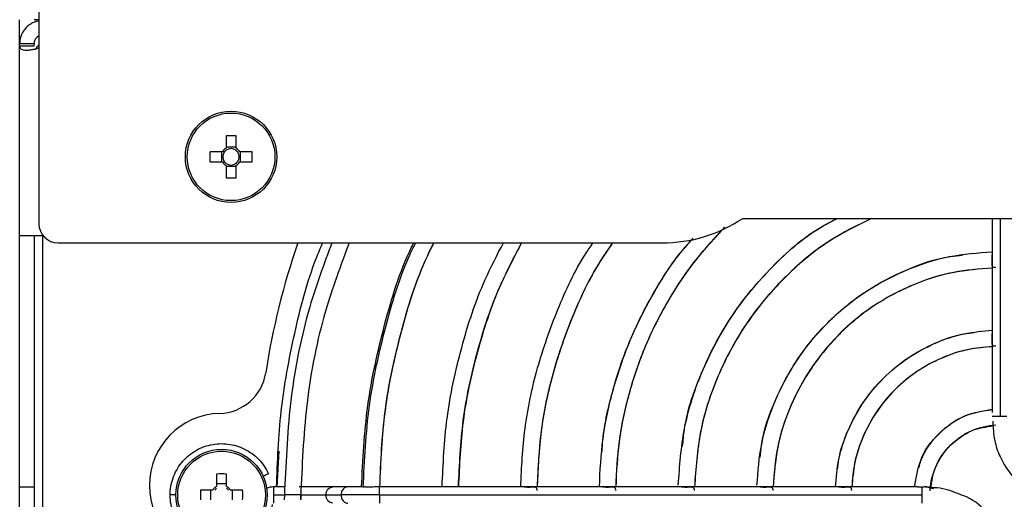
# Model space of a CAD drawing. Header units: millimetres. Extents: x 155400 to 158181, y 110534 to 115156.
# Tile 14 of 121: x 156849 to 156951, y 111590 to 111640. Entities that reach past the tile are written whole.
import ezdxf

# ---------------------------------------------------------------- set-up
doc = ezdxf.new("R2010")
doc.units = ezdxf.units.MM

msp = doc.modelspace()

# ---------------------------------------------------------------- linework, layer by layer
at = {"color": 7, "linetype": 'Continuous', "lineweight": 25}
for p, q in [((156850.57, 111843.74), (156850.57, 111618.74)), ((156848.57, 111637.53), (156848.57, 111639.97)), ((156850.57, 111639.98), (156850.07, 111639.98)), ((156848.57, 111637.49), (156850.07, 111637.49)), ((156848.57, 111637.26), (156848.57, 111637.49)), ((156848.57, 111617.49), (156848.57, 111637.26)), ((156848.57, 111637.26), (156850.07, 111637.26)), ((156850.07, 111637.26), (156850.07, 111637.49)), ((156870.05, 111627.89), (156870.05, 111626.6)), ((156871.08, 111626.6), (156871.08, 111627.89)), ((156869.66, 111626.22), (156868.37, 111626.22)), ((156869.58, 111626.22), (156869.58, 111625.19)), ((156871.08, 111626.69), (156870.05, 111626.69)), ((156872.75, 111626.22), (156871.46, 111626.22)), ((156871.54, 111625.19), (156871.54, 111626.22)), ((156868.37, 111625.19), (156869.66, 111625.19)), ((156870.05, 111624.8), (156870.05, 111623.51)), ((156871.08, 111623.51), (156871.08, 111624.8)), ((156871.46, 111625.19), (156872.75, 111625.19)), ((156870.05, 111624.72), (156871.08, 111624.72)), ((156923.79, 111619.29), (157217.36, 111619.29)), ((156949.72, 111619.29), (156949.72, 111607.29)), ((156950.57, 111619.29), (156950.57, 111598.66)), ((156850.97, 111617.49), (156848.57, 111617.49)), ((156848.57, 111591.33), (156848.57, 111617.49)), ((156850.07, 111617.49), (156850.07, 111591.33)), ((156850.97, 111617.54), (156850.97, 111617.49)), ((156851.01, 111617.49), (156850.97, 111617.49)), ((156850.97, 111555.39), (156850.97, 111617.49)), ((156852.57, 111616.74), (156915.41, 111616.74)), ((156949.72, 111607.29), (156949.72, 111599.09)), ((156875.52, 111595.04), (156875.32, 111591.33)), ((156869.05, 111592.67), (156869.05, 111591.39)), ((156870.08, 111591.39), (156870.08, 111592.67)), ((156848.57, 111591.33), (156850.07, 111591.33)), ((156848.57, 111587.49), (156848.57, 111591.33)), ((156850.07, 111591.33), (156850.07, 111587.49)), ((156868.67, 111591), (156867.38, 111591)), ((156868.42, 111591), (156868.42, 111589.97)), ((156870.08, 111591.64), (156869.05, 111591.64)), ((156871.76, 111591), (156870.47, 111591)), ((156870.72, 111589.97), (156870.72, 111591)), ((156876.15, 111591.33), (156874.98, 111591.33)), ((156881.13, 111591.33), (156877.63, 111591.33)), ((156882.7, 111591.33), (156881.13, 111591.33)), ((156883.41, 111591.33), (156882.7, 111591.33)), ((156883.95, 111591.33), (156883.41, 111591.33)), ((156884.1, 111591.33), (156883.95, 111591.33)), ((156886, 111591.33), (156885.69, 111591.33)), ((156892.86, 111591.33), (156886, 111591.33)), ((156901.04, 111591.33), (156892.86, 111591.33)), ((156909.22, 111591.33), (156901.04, 111591.33)), ((156917.4, 111591.33), (156909.22, 111591.33)), ((156925.58, 111591.33), (156917.4, 111591.33)), ((156933.77, 111591.33), (156925.58, 111591.33)), ((156941.97, 111591.33), (156933.77, 111591.33)), ((156943.11, 111591.3), (156943.61, 111591.18)), ((156874.98, 111590.49), (156876.14, 111590.49)), ((156877.81, 111590.49), (156877.82, 111590.49)), ((156880.44, 111590.49), (156882.01, 111590.49)), ((156886, 111590.49), (156942.4, 111590.49))]:
    msp.add_line(p, q, dxfattribs=at)
for centre, radius in [((156870.56, 111625.7), 4.75), ((156870.56, 111625.7), 4.56), ((156869.57, 111590.49), 4.75), ((156869.57, 111590.49), 4.56)]:
    msp.add_circle(centre, radius, dxfattribs=at)
for centre, radius, start, end in [((156870.56, 111610.29), 17.61, 88.3239, 91.6761), ((156885.97, 111625.7), 17.61, 178.3239, 181.6761), ((156870.56, 111625.7), 1.04, 119.7494, 150.2506), ((156870.56, 111625.7), 0.851, 142.7589, 217.2411), ((156870.56, 111625.7), 0.851, 127.2411, 142.7589), ((156870.56, 111625.7), 0.851, 52.7589, 127.2411), ((156870.56, 111625.7), 1.04, 29.7494, 60.2506), ((156870.56, 111625.7), 0.851, 37.2411, 52.7589), ((156870.56, 111625.7), 0.851, 322.7589, 37.2411), ((156855.15, 111625.7), 17.61, 358.3239, 1.6761), ((156870.56, 111625.7), 1.04, 209.7494, 240.2506), ((156870.56, 111625.7), 0.851, 217.2411, 232.7589), ((156870.56, 111625.7), 0.851, 232.7589, 307.2411), ((156870.56, 111625.7), 1.04, 299.7494, 330.2506), ((156870.56, 111625.7), 0.851, 307.2411, 322.7589), ((156870.56, 111641.11), 17.61, 268.3239, 271.6761), ((156852.57, 111618.74), 2, 180, 270), ((156915.41, 111631.74), 15, 270, 303.9441), ((156950.57, 111591.49), 77.3, 160.9345, 171.2673), ((156869.23, 111603.98), 5, 271.5858, 351.2673), ((156869.57, 111591.49), 7.5, 91.5858, 268.4142), ((156869.57, 111575.07), 17.61, 88.3239, 91.6761), ((156884.98, 111590.49), 17.61, 178.3239, 181.6761), ((156869.57, 111590.49), 1.04, 119.7494, 150.2506), ((156869.57, 111590.49), 0.875, 126.0664, 143.9336), ((156869.57, 111590.49), 1.04, 29.7494, 60.2506), ((156869.57, 111590.49), 0.875, 36.0664, 53.9336), ((156854.16, 111590.49), 17.61, 358.3239, 1.6761)]:
    msp.add_arc(centre, radius, start, end, dxfattribs=at)
for points, knots in [([(156850.57, 111639.84), (156850.54, 111639.84), (156850.36, 111639.82), (156850.03, 111639.7), (156849.62, 111639.49), (156849.28, 111639.2), (156848.98, 111638.85), (156848.76, 111638.45), (156848.6, 111637.98), (156848.58, 111637.65), (156848.57, 111637.49)], [0, 0, 0, 0, 0.029082, 0.173281, 0.307815, 0.434885, 0.559657, 0.694232, 0.840518, 1, 1, 1, 1]), ([(156850.57, 111638.29), (156850.54, 111638.27), (156850.48, 111638.24), (156850.4, 111638.18), (156850.32, 111638.11), (156850.22, 111637.99), (156850.14, 111637.84), (156850.08, 111637.66), (156850.08, 111637.55), (156850.07, 111637.49)], [0, 0, 0, 0, 0.114781, 0.186955, 0.255422, 0.393346, 0.557098, 0.757349, 1, 1, 1, 1]), ([(156850.57, 111637.06), (156850.44, 111637.01), (156850.18, 111636.91), (156849.78, 111636.82), (156849.42, 111636.78), (156849.1, 111636.78), (156848.85, 111636.83), (156848.63, 111636.95), (156848.6, 111637.14), (156848.57, 111637.26)], [0, 0, 0, 0, 0.1223286, 0.2491478, 0.3775005, 0.5073791, 0.6354264, 0.7619878, 1, 1, 1, 1]), ([(156850.57, 111637.33), (156850.48, 111637.25), (156850.31, 111637.12), (156850.23, 111636.92), (156850.2, 111636.83)], [0, 0, 0, 0, 0.560052, 1, 1, 1, 1]), ([(156917.08, 111591.51), (156917.22, 111593.48), (156917.51, 111597.61), (156919.49, 111603.63), (156922.55, 111609.36), (156926.72, 111614.32), (156930.49, 111617.68), (156933.01, 111618.98), (156933.62, 111619.29)], [0, 0, 0, 0, 0.175115, 0.366288, 0.557461, 0.748633, 0.939806, 1, 1, 1, 1]), ([(156917.53, 111595.56), (156917.58, 111596.14), (156917.82, 111598.87), (156919.5, 111603.55), (156922.52, 111609.33), (156926.73, 111614.31), (156930.51, 111617.69), (156933.03, 111618.99), (156933.62, 111619.29)], [0, 0, 0, 0, 0.058082, 0.276696, 0.495309, 0.713923, 0.932537, 1, 1, 1, 1]), ([(156937.17, 111619.29), (156935.67, 111618.55), (156932.34, 111616.9), (156927.92, 111613.13), (156923.98, 111608.4), (156921.07, 111602.98), (156919.18, 111597.22), (156918.9, 111593.25), (156918.76, 111591.33)], [0, 0, 0, 0, 0.141801, 0.31554, 0.48928, 0.663019, 0.836758, 1, 1, 1, 1]), ([(156937.17, 111619.29), (156935.68, 111618.56), (156932.35, 111616.91), (156927.91, 111613.14), (156923.95, 111608.38), (156921.03, 111602.91), (156919.16, 111597.16), (156918.9, 111593.22), (156918.77, 111591.33)], [0, 0, 0, 0, 0.140839, 0.315591, 0.490343, 0.665095, 0.839847, 1, 1, 1, 1]), ([(156921.9, 111618.38), (156920.85, 111617.25), (156918.64, 111614.86), (156915.89, 111610.69), (156913.57, 111606.07), (156911.89, 111601.19), (156910.81, 111596.25), (156910.65, 111592.93), (156910.57, 111591.33)], [0, 0, 0, 0, 0.1533708, 0.3251542, 0.4969376, 0.668721, 0.8405044, 1, 1, 1, 1]), ([(156921.89, 111618.38), (156920.84, 111617.25), (156918.62, 111614.84), (156915.86, 111610.65), (156913.54, 111606.01), (156911.86, 111601.1), (156910.8, 111596.18), (156910.64, 111592.89), (156910.57, 111591.33)], [0, 0, 0, 0, 0.153928, 0.3265623, 0.4991967, 0.671831, 0.8444653, 1, 1, 1, 1]), ([(156875.29, 111591.33), (156875.39, 111593.97), (156875.6, 111599.34), (156877.09, 111607.31), (156878.58, 111613.18), (156879.86, 111616.22), (156880.08, 111616.74)], [0, 0, 0, 0, 0.303895, 0.619447, 0.935, 1, 1, 1, 1]), ([(156881.04, 111616.74), (156880.22, 111614.53), (156878.3, 111609.3), (156876.57, 111600.62), (156876.28, 111594.19), (156876.13, 111590.97)], [0, 0, 0, 0, 0.2674815, 0.6337408, 1, 1, 1, 1]), ([(156882.83, 111616.74), (156881.96, 111614.38), (156880, 111609.08), (156878.26, 111600.4), (156877.97, 111594.11), (156877.83, 111590.97)], [0, 0, 0, 0, 0.28502, 0.64251, 1, 1, 1, 1]), ([(156884.13, 111591.29), (156884.27, 111594.14), (156884.54, 111599.85), (156886.44, 111608.21), (156888.13, 111613.89), (156889.49, 111616.58), (156889.57, 111616.74)], [0, 0, 0, 0, 0.326782, 0.653907, 0.980677, 1, 1, 1, 1]), ([(156884.31, 111591.28), (156884.44, 111594.13), (156884.71, 111599.83), (156886.6, 111608.17), (156888.3, 111613.85), (156889.67, 111616.56), (156889.76, 111616.74)], [0, 0, 0, 0, 0.325919, 0.651839, 0.977758, 1, 1, 1, 1]), ([(156886.03, 111591.32), (156886.15, 111593.99), (156886.39, 111599.46), (156888.18, 111607.53), (156889.96, 111613.37), (156891.44, 111616.3), (156891.66, 111616.74)], [0, 0, 0, 0, 0.305681, 0.624798, 0.943915, 1, 1, 1, 1]), ([(156886.03, 111591.32), (156886.14, 111593.95), (156886.37, 111599.39), (156888.15, 111607.44), (156889.93, 111613.32), (156891.43, 111616.28), (156891.66, 111616.74)], [0, 0, 0, 0, 0.30116, 0.62117, 0.94118, 1, 1, 1, 1]), ([(156892.51, 111591.33), (156892.62, 111593.72), (156892.84, 111598.61), (156894.43, 111605.86), (156896.41, 111612), (156898.23, 111615.48), (156898.88, 111616.74)], [0, 0, 0, 0, 0.270558, 0.555071, 0.839584, 1, 1, 1, 1]), ([(156894.21, 111591.33), (156894.32, 111593.65), (156894.53, 111598.39), (156896.07, 111605.42), (156898.1, 111611.65), (156900.01, 111615.27), (156900.78, 111616.74)], [0, 0, 0, 0, 0.261552, 0.537027, 0.812503, 1, 1, 1, 1]), ([(156900.77, 111616.74), (156899.99, 111615.25), (156898.07, 111611.6), (156896.04, 111605.33), (156894.52, 111598.32), (156894.31, 111593.61), (156894.21, 111591.33)], [0, 0, 0, 0, 0.1901451, 0.4665549, 0.7429648, 1, 1, 1, 1]), ([(156900.69, 111591.33), (156900.78, 111593.36), (156900.99, 111597.54), (156902.31, 111603.76), (156904.46, 111609.84), (156906.46, 111614.2), (156907.94, 111616.35), (156908.2, 111616.74)], [0, 0, 0, 0, 0.22674, 0.467235, 0.707729, 0.948223, 1, 1, 1, 1]), ([(156910.24, 111616.74), (156909.78, 111616.07), (156908.14, 111613.71), (156906.02, 111609.19), (156903.96, 111603.31), (156902.68, 111597.32), (156902.48, 111593.29), (156902.39, 111591.33)], [0, 0, 0, 0, 0.089516, 0.320558, 0.551601, 0.782643, 1, 1, 1, 1]), ([(156910.24, 111616.74), (156909.77, 111616.06), (156908.12, 111613.67), (156905.99, 111609.13), (156903.93, 111603.22), (156902.66, 111597.24), (156902.48, 111593.25), (156902.39, 111591.33)], [0, 0, 0, 0, 0.091242, 0.3231919, 0.5551418, 0.7870918, 1, 1, 1, 1]), ([(156908.87, 111591.33), (156908.95, 111593.01), (156909.12, 111596.47), (156910.24, 111601.63), (156911.99, 111606.73), (156914.43, 111611.53), (156916.67, 111615.06), (156918.25, 111616.81), (156918.63, 111617.23)], [0, 0, 0, 0, 0.177532, 0.368135, 0.558737, 0.74934, 0.939942, 1, 1, 1, 1]), ([(156909.15, 111595.01), (156909.17, 111595.41), (156909.31, 111597.61), (156910.25, 111601.53), (156911.96, 111606.66), (156914.41, 111611.49), (156916.66, 111615.04), (156918.25, 111616.81), (156918.64, 111617.23)], [0, 0, 0, 0, 0.049088, 0.269248, 0.489409, 0.709569, 0.92973, 1, 1, 1, 1]), ([(156925.26, 111591.51), (156925.37, 111592.94), (156925.6, 111596), (156927.09, 111600.48), (156929.4, 111604.77), (156932.52, 111608.54), (156936.28, 111611.66), (156940.58, 111613.97), (156945.11, 111615.47), (156948.23, 111615.71), (156949.72, 111615.82)], [0, 0, 0, 0, 0.11369, 0.2417, 0.36971, 0.49772, 0.62573, 0.75374, 0.88175, 1, 1, 1, 1]), ([(156925.59, 111594.41), (156925.63, 111594.84), (156925.82, 111596.89), (156927.09, 111600.41), (156929.38, 111604.75), (156932.52, 111608.54), (156936.31, 111611.68), (156940.65, 111613.97), (156944.17, 111615.24), (156946.22, 111615.43), (156946.65, 111615.47)], [0, 0, 0, 0, 0.040148, 0.193432, 0.346716, 0.5, 0.653284, 0.806568, 0.959852, 1, 1, 1, 1]), ([(156950.09, 111614.16), (156950.04, 111614.16), (156949.95, 111614.16), (156949.84, 111614.19), (156949.77, 111614.25), (156949.73, 111614.35), (156949.72, 111614.49), (156949.73, 111614.66), (156949.73, 111614.84), (156949.74, 111615.01), (156949.73, 111615.17), (156949.73, 111615.34), (156949.73, 111615.44), (156949.73, 111615.48)], [0, 0, 0, 0, 0.092756, 0.182571, 0.274218, 0.372182, 0.452656, 0.557687, 0.677337, 0.743493, 0.813027, 0.929108, 1, 1, 1, 1]), ([(156949.72, 111614.12), (156948.34, 111614.01), (156945.45, 111613.79), (156941.23, 111612.39), (156937.23, 111610.23), (156933.73, 111607.33), (156930.83, 111603.82), (156928.67, 111599.83), (156927.27, 111595.61), (156927.05, 111592.72), (156926.94, 111591.33)], [0, 0, 0, 0, 0.1171637, 0.2447758, 0.3723879, 0.5, 0.6276121, 0.7552242, 0.8828363, 1, 1, 1, 1]), ([(156949.72, 111614.11), (156948.38, 111614.02), (156945.51, 111613.81), (156941.3, 111612.43), (156937.26, 111610.26), (156933.72, 111607.34), (156930.8, 111603.8), (156928.63, 111599.76), (156927.25, 111595.55), (156927.04, 111592.68), (156926.95, 111591.33)], [0, 0, 0, 0, 0.114102, 0.242735, 0.371367, 0.5, 0.628633, 0.757265, 0.885898, 1, 1, 1, 1]), ([(156933.42, 111591.33), (156933.5, 111592.29), (156933.68, 111594.34), (156934.69, 111597.33), (156936.25, 111600.2), (156938.34, 111602.72), (156940.86, 111604.81), (156943.73, 111606.37), (156946.72, 111607.38), (156948.76, 111607.56), (156949.72, 111607.64)], [0, 0, 0, 0, 0.114006, 0.242671, 0.371335, 0.5, 0.628665, 0.757329, 0.885994, 1, 1, 1, 1]), ([(156933.66, 111593.26), (156933.69, 111593.54), (156933.82, 111594.91), (156934.68, 111597.26), (156936.22, 111600.17), (156938.34, 111602.72), (156940.89, 111604.84), (156943.8, 111606.38), (156946.15, 111607.24), (156947.52, 111607.37), (156947.8, 111607.4)], [0, 0, 0, 0, 0.039099, 0.192733, 0.346366, 0.5, 0.653634, 0.807267, 0.960901, 1, 1, 1, 1]), ([(156950.09, 111605.98), (156950.04, 111605.98), (156949.95, 111605.98), (156949.84, 111606.01), (156949.77, 111606.07), (156949.73, 111606.17), (156949.72, 111606.3), (156949.73, 111606.47), (156949.73, 111606.66), (156949.74, 111606.83), (156949.73, 111606.99), (156949.73, 111607.15), (156949.73, 111607.25), (156949.73, 111607.29)], [0, 0, 0, 0, 0.094792, 0.18675, 0.277257, 0.372375, 0.4528, 0.558004, 0.677792, 0.743943, 0.814938, 0.929648, 1, 1, 1, 1]), ([(156949.72, 111605.94), (156948.88, 111605.86), (156947.05, 111605.7), (156944.38, 111604.79), (156941.81, 111603.39), (156939.55, 111601.51), (156937.67, 111599.25), (156936.27, 111596.68), (156935.36, 111594), (156935.2, 111592.18), (156935.12, 111591.33)], [0, 0, 0, 0, 0.112705, 0.241804, 0.370902, 0.5, 0.629098, 0.758196, 0.887295, 1, 1, 1, 1]), ([(156949.72, 111605.93), (156948.91, 111605.86), (156947.11, 111605.72), (156944.45, 111604.83), (156941.83, 111603.41), (156939.54, 111601.52), (156937.64, 111599.23), (156936.23, 111596.61), (156935.34, 111593.95), (156935.19, 111592.15), (156935.13, 111591.33)], [0, 0, 0, 0, 0.10791, 0.238607, 0.369303, 0.5, 0.630697, 0.761393, 0.89209, 1, 1, 1, 1]), ([(156941.65, 111591.33), (156941.81, 111592.3), (156942.15, 111594.36), (156944.07, 111596.99), (156946.7, 111598.91), (156948.76, 111599.25), (156949.72, 111599.41)], [0, 0, 0, 0, 0.234727, 0.5, 0.765273, 1, 1, 1, 1]), ([(156942.13, 111593.35), (156942.18, 111593.6), (156942.45, 111594.95), (156944.11, 111596.98), (156946.71, 111598.93), (156948.78, 111599.24), (156949.72, 111599.39)], [0, 0, 0, 0, 0.073994, 0.399651, 0.725307, 1, 1, 1, 1]), ([(156950.57, 111598.66), (156950.48, 111598.66), (156950.38, 111598.66), (156950.19, 111598.66), (156950.1, 111598.66), (156949.87, 111598.66), (156949.77, 111598.66), (156949.74, 111598.66)], [0, 0, 0, 0, 0.25, 0.25, 0.5, 0.5, 1, 1, 1, 1]), ([(156943.26, 111590.94), (156943.31, 111591.82), (156943.53, 111592.69), (156944.26, 111594.3), (156944.77, 111595.04), (156946.02, 111596.29), (156946.76, 111596.8), (156948.37, 111597.53), (156949.24, 111597.74), (156950.12, 111597.8)], [0, 0, 0, 0, 0.25, 0.25, 0.5, 0.5, 0.75, 0.75, 1, 1, 1, 1]), ([(156943.33, 111591.13), (156943.45, 111591.92), (156943.71, 111593.61), (156945.29, 111595.77), (156947.42, 111597.33), (156949.07, 111597.59), (156949.83, 111597.71)], [0, 0, 0, 0, 0.235316, 0.505288, 0.775261, 1, 1, 1, 1]), ([(156949.78, 111598.16), (156949.82, 111597.5), (156949.89, 111596.23), (156950.57, 111594.24), (156951.83, 111592.26), (156953.48, 111590.87), (156954.68, 111590.46), (156955.01, 111590.34)], [0, 0, 0, 0, 0.199525, 0.377271, 0.622704, 0.894615, 1, 1, 1, 1]), ([(156864.22, 111590.49), (156864.22, 111591.09), (156864.33, 111591.69), (156864.73, 111592.83), (156865.03, 111593.37), (156865.79, 111594.31), (156866.25, 111594.72), (156867.27, 111595.35), (156867.84, 111595.58), (156869.02, 111595.84), (156869.64, 111595.87), (156870.84, 111595.72), (156871.42, 111595.54), (156872.51, 111595), (156873, 111594.64), (156873.84, 111593.77), (156874.19, 111593.26), (156874.44, 111592.71)], [0, 0, 0, 0, 0.125, 0.125, 0.25, 0.25, 0.375, 0.375, 0.5, 0.5, 0.625, 0.625, 0.75, 0.75, 0.875, 0.875, 1, 1, 1, 1]), ([(156873.89, 111592.46), (156874.05, 111592.53), (156874.19, 111592.6), (156874.38, 111592.69), (156874.44, 111592.71), (156874.44, 111592.71)], [0, 0, 0, 0, 0.5, 0.5, 1, 1, 1, 1]), ([(156874.98, 111591.33), (156874.98, 111591.33), (156874.98, 111591.24), (156874.98, 111590.93), (156874.98, 111590.71), (156874.98, 111590.49)], [0, 0, 0, 0, 0.5, 0.5, 1, 1, 1, 1]), ([(156880.44, 111590.49), (156880.44, 111590.71), (156880.51, 111590.93), (156880.77, 111591.24), (156880.95, 111591.33), (156881.13, 111591.33)], [0, 0, 0, 0, 0.5, 0.5, 1, 1, 1, 1]), ([(156882.7, 111591.33), (156882.7, 111591.33), (156882.64, 111591.34), (156882.52, 111591.31), (156882.35, 111591.23), (156882.2, 111591.09), (156882.09, 111590.91), (156882.02, 111590.71), (156882.01, 111590.56), (156882.01, 111590.49)], [0, 0, 0, 0, 0.000867, 0.167389, 0.333911, 0.500433, 0.666956, 0.833478, 1, 1, 1, 1]), ([(156885.69, 111591.33), (156885.67, 111591.33), (156885.61, 111591.34), (156885.44, 111591.32), (156885.22, 111591.3), (156884.99, 111591.29), (156884.83, 111591.3), (156884.68, 111591.31), (156884.55, 111591.32), (156884.44, 111591.33), (156884.37, 111591.34), (156884.32, 111591.33), (156884.31, 111591.3), (156884.31, 111591.28)], [0, 0, 0, 0, 0.037842, 0.12659, 0.300498, 0.388116, 0.474378, 0.561154, 0.650309, 0.738239, 0.825117, 0.913876, 1, 1, 1, 1]), ([(156886, 111590.49), (156886, 111590.57), (156886, 111590.74), (156886, 111590.97), (156886, 111591.17), (156886, 111591.29), (156886, 111591.34), (156886, 111591.33), (156886, 111591.33)], [0, 0, 0, 0, 0.192196, 0.384392, 0.576588, 0.768784, 0.96098, 1, 1, 1, 1]), ([(156901.04, 111591.33), (156901.08, 111591.33), (156901.18, 111591.33), (156901.35, 111591.32), (156901.51, 111591.32), (156901.68, 111591.32), (156901.86, 111591.33), (156902.03, 111591.34), (156902.17, 111591.33), (156902.26, 111591.29), (156902.33, 111591.22), (156902.36, 111591.11), (156902.36, 111591.02), (156902.36, 111590.97)], [0, 0, 0, 0, 0.071557, 0.188898, 0.257177, 0.323633, 0.442845, 0.547989, 0.628694, 0.723418, 0.814463, 0.906014, 1, 1, 1, 1]), ([(156909.22, 111591.33), (156909.26, 111591.33), (156909.36, 111591.33), (156909.53, 111591.32), (156909.69, 111591.32), (156909.86, 111591.32), (156910.04, 111591.33), (156910.21, 111591.34), (156910.35, 111591.33), (156910.44, 111591.29), (156910.51, 111591.22), (156910.54, 111591.11), (156910.54, 111591.02), (156910.54, 111590.97)], [0, 0, 0, 0, 0.071439, 0.188544, 0.257071, 0.323422, 0.442775, 0.54794, 0.628648, 0.723382, 0.814421, 0.905962, 1, 1, 1, 1]), ([(156917.4, 111591.33), (156917.44, 111591.33), (156917.54, 111591.33), (156917.71, 111591.32), (156917.87, 111591.32), (156918.04, 111591.32), (156918.22, 111591.33), (156918.39, 111591.34), (156918.52, 111591.33), (156918.62, 111591.29), (156918.69, 111591.22), (156918.72, 111591.11), (156918.72, 111591.02), (156918.72, 111590.97)], [0, 0, 0, 0, 0.071265, 0.188001, 0.256915, 0.323135, 0.442671, 0.547873, 0.628581, 0.723329, 0.814358, 0.905884, 1, 1, 1, 1]), ([(156925.58, 111591.33), (156925.62, 111591.33), (156925.72, 111591.33), (156925.89, 111591.32), (156926.05, 111591.32), (156926.22, 111591.32), (156926.4, 111591.33), (156926.57, 111591.34), (156926.71, 111591.33), (156926.8, 111591.29), (156926.87, 111591.22), (156926.9, 111591.11), (156926.9, 111591.02), (156926.9, 111590.97)], [0, 0, 0, 0, 0.070982, 0.187069, 0.256662, 0.322736, 0.442503, 0.547773, 0.628472, 0.723246, 0.814253, 0.905754, 1, 1, 1, 1]), ([(156933.77, 111591.33), (156933.81, 111591.33), (156933.91, 111591.33), (156934.07, 111591.32), (156934.23, 111591.32), (156934.4, 111591.32), (156934.59, 111591.33), (156934.76, 111591.34), (156934.89, 111591.33), (156934.99, 111591.29), (156935.05, 111591.22), (156935.08, 111591.11), (156935.08, 111591.02), (156935.08, 111590.97)], [0, 0, 0, 0, 0.070444, 0.18514, 0.256184, 0.322249, 0.442181, 0.54762, 0.628269, 0.723094, 0.814049, 0.90549, 1, 1, 1, 1]), ([(156941.97, 111591.33), (156942, 111591.33), (156942.09, 111591.33), (156942.24, 111591.33), (156942.35, 111591.32), (156942.4, 111591.32)], [0, 0, 0, 0, 0.232213, 0.716922, 1, 1, 1, 1]), ([(156943.11, 111591.3), (156943.09, 111591.3), (156943.06, 111591.31), (156943, 111591.32), (156942.94, 111591.32), (156942.87, 111591.33), (156942.76, 111591.33), (156942.6, 111591.32), (156942.46, 111591.32), (156942.4, 111591.32)], [0, 0, 0, 0, 0.101266, 0.200723, 0.299693, 0.399357, 0.500773, 0.751589, 1, 1, 1, 1]), ([(156942.4, 111591.32), (156942.4, 111591.29), (156942.4, 111591.14), (156942.4, 111590.88), (156942.4, 111590.69), (156942.4, 111590.59), (156942.4, 111590.49)], [0, 0, 0, 0, 0.5, 0.75, 0.75, 1, 1, 1, 1]), ([(156946.14, 111590.63), (156945.82, 111590.76), (156944.76, 111591.22), (156943.59, 111591.26), (156942.77, 111591.29)], [0, 0, 0, 0, 0.294877, 1, 1, 1, 1]), ([(156874.84, 111589.51), (156874.72, 111588.86), (156874.47, 111588.24), (156873.78, 111587.12), (156873.33, 111586.62), (156872.28, 111585.82), (156871.68, 111585.52), (156870.41, 111585.16), (156869.74, 111585.1), (156868.43, 111585.22), (156867.78, 111585.4), (156866.6, 111585.99), (156866.07, 111586.39), (156865.18, 111587.37), (156864.82, 111587.94), (156864.35, 111589.17), (156864.22, 111589.83), (156864.22, 111590.49)], [0, 0, 0, 0, 0.125, 0.125, 0.25, 0.25, 0.375, 0.375, 0.5, 0.5, 0.625, 0.625, 0.75, 0.75, 0.875, 0.875, 1, 1, 1, 1]), ([(156864.82, 111590.49), (156864.65, 111590.49), (156864.5, 111590.49), (156864.28, 111590.49), (156864.22, 111590.49), (156864.22, 111590.49)], [0, 0, 0, 0, 0.5, 0.5, 1, 1, 1, 1]), ([(156874.98, 111590.49), (156874.98, 111590.26), (156874.98, 111590.04), (156874.98, 111589.73), (156874.98, 111589.64), (156874.98, 111589.64)], [0, 0, 0, 0, 0.5, 0.5, 1, 1, 1, 1]), ([(156876.13, 111590.97), (156876.13, 111590.94), (156876.13, 111590.9), (156876.13, 111590.82), (156876.13, 111590.72), (156876.14, 111590.61), (156876.14, 111590.53), (156876.14, 111590.49)], [0, 0, 0, 0, 0.166888, 0.333046, 0.500145, 0.750806, 1, 1, 1, 1]), ([(156876.13, 111590), (156876.13, 111590.02), (156876.13, 111590.06), (156876.13, 111590.14), (156876.13, 111590.25), (156876.14, 111590.36), (156876.14, 111590.45), (156876.14, 111590.49)], [0, 0, 0, 0, 0.132693, 0.299405, 0.500145, 0.794115, 1, 1, 1, 1]), ([(156877.81, 111590.49), (156877.78, 111590.49), (156877.67, 111590.49), (156877.37, 111590.49), (156877.17, 111590.49), (156876.78, 111590.49), (156876.58, 111590.49), (156876.28, 111590.49), (156876.17, 111590.49), (156876.14, 111590.49)], [0, 0, 0, 0, 0.25, 0.25, 0.5, 0.5, 0.75, 0.75, 1, 1, 1, 1]), ([(156877.82, 111590.9), (156877.82, 111590.88), (156877.82, 111590.81), (156877.82, 111590.71), (156877.81, 111590.59), (156877.81, 111590.52), (156877.81, 111590.49)], [0, 0, 0, 0, 0.139378, 0.499857, 0.774844, 1, 1, 1, 1]), ([(156877.82, 111590.07), (156877.82, 111590.1), (156877.82, 111590.15), (156877.82, 111590.23), (156877.81, 111590.31), (156877.81, 111590.4), (156877.81, 111590.46), (156877.81, 111590.49)], [0, 0, 0, 0, 0.203026, 0.402473, 0.600391, 0.798874, 1, 1, 1, 1]), ([(156877.82, 111590.9), (156877.82, 111590.91), (156877.83, 111590.93), (156877.83, 111590.96), (156877.83, 111590.97)], [0, 0, 0, 0, 0.500497, 1, 1, 1, 1]), ([(156877.82, 111590.49), (156878.33, 111590.49), (156878.84, 111590.49), (156879.74, 111590.49), (156880.14, 111590.49), (156880.44, 111590.49)], [0, 0, 0, 0, 0.5, 0.5, 1, 1, 1, 1]), ([(156877.83, 111590), (156877.83, 111590.01), (156877.83, 111590.04), (156877.82, 111590.06), (156877.82, 111590.07)], [0, 0, 0, 0, 0.499503, 1, 1, 1, 1]), ([(156881.13, 111589.64), (156880.95, 111589.64), (156880.77, 111589.73), (156880.51, 111590.04), (156880.44, 111590.26), (156880.44, 111590.49)], [0, 0, 0, 0, 0.5, 0.5, 1, 1, 1, 1]), ([(156886, 111590.49), (156885.22, 111590.49), (156884.45, 111590.49), (156883.06, 111590.49), (156882.46, 111590.49), (156882.01, 111590.49)], [0, 0, 0, 0, 0.5, 0.5, 1, 1, 1, 1]), ([(156882.01, 111590.49), (156882.01, 111590.41), (156882.02, 111590.26), (156882.09, 111590.06), (156882.2, 111589.88), (156882.35, 111589.74), (156882.52, 111589.66), (156882.64, 111589.63), (156882.7, 111589.64), (156882.7, 111589.64)], [0, 0, 0, 0, 0.166522, 0.333044, 0.499567, 0.666089, 0.832611, 0.999133, 1, 1, 1, 1]), ([(156886, 111590.49), (156886, 111590.4), (156886, 111590.23), (156886, 111590), (156886, 111589.8), (156886, 111589.68), (156886, 111589.63), (156886, 111589.64), (156886, 111589.64)], [0, 0, 0, 0, 0.1921961, 0.3843921, 0.5765882, 0.7687843, 0.9609803, 1, 1, 1, 1]), ([(156951.37, 111582.81), (156951.33, 111583.47), (156951.26, 111584.74), (156950.58, 111586.73), (156949.32, 111588.71), (156947.67, 111590.1), (156946.47, 111590.51), (156946.14, 111590.63)], [0, 0, 0, 0, 0.199525, 0.377271, 0.622704, 0.894615, 1, 1, 1, 1])]:
    msp.add_open_spline(points, degree=3, knots=knots, dxfattribs=at)
for points in [[(156951.25, 111598.66), (156951.09, 111598.66), (156950.83, 111598.66), (156950.57, 111598.66)], [(156874.98, 111591.33), (156874.72, 111591.33), (156874.46, 111591.28), (156874.22, 111591.17)], [(156877.82, 111591.04), (156877.82, 111591.02), (156877.83, 111590.99), (156877.83, 111590.97)], [(156877.82, 111590.9), (156877.82, 111590.77), (156877.82, 111590.63), (156877.82, 111590.49)], [(156877.82, 111590.49), (156877.82, 111590.34), (156877.82, 111590.2), (156877.82, 111590.07)], [(156942.4, 111590.49), (156942.4, 111590.09), (156942.4, 111589.74), (156942.4, 111589.65)]]:
    msp.add_open_spline(points, degree=3, dxfattribs=at)

doc.saveas('drawing.dxf')
